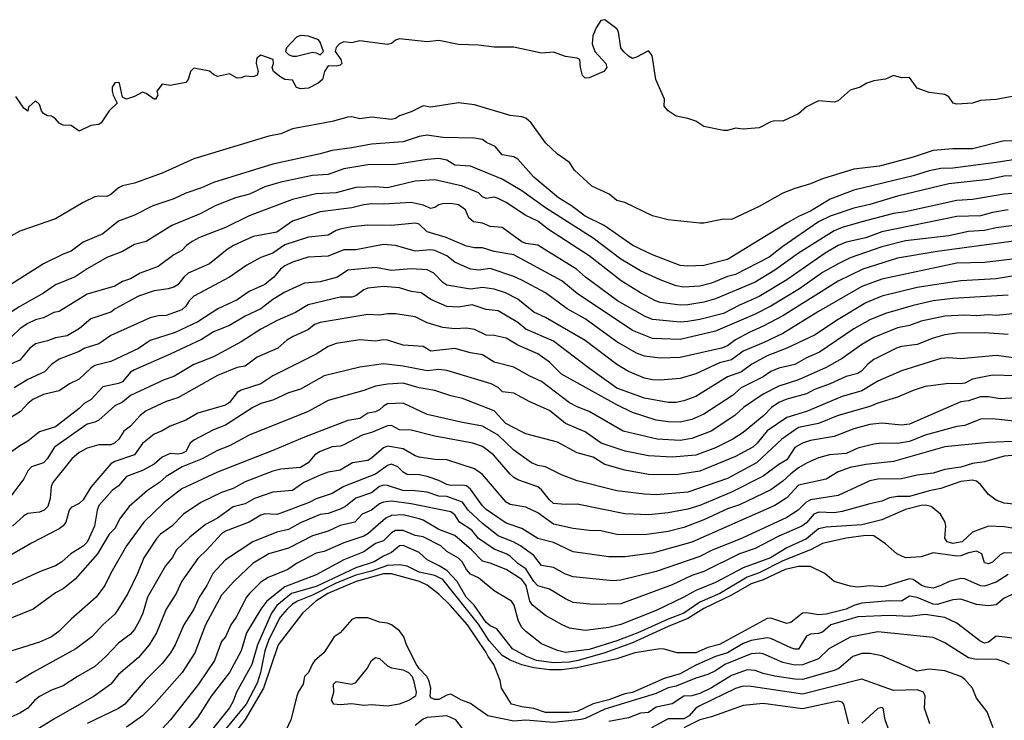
# Model space of a CAD drawing. Header units: metres. Extents: x -51132 to -49532, y -231222 to -229437.
# Tile 208 of 256: x -50517 to -50392, y -230234 to -230145. Entities that reach past the tile are written whole.
import ezdxf

# ---------------------------------------------------------------- set-up
doc = ezdxf.new("R2010")
doc.units = ezdxf.units.M
doc.layers.add('CONTOUR_INDEX', color=1, linetype='Continuous')
doc.layers.add('CONTOUR_INTER', color=3, linetype='Continuous')

msp = doc.modelspace()

# ---------------------------------------------------------------- linework, layer by layer
at = {"layer": 'CONTOUR_INDEX'}
for points, elevation in [([(-50389.58, -230164.92), (-50392.08, -230165), (-50394.08, -230165.44), (-50399.08, -230165.99), (-50405.58, -230167.54), (-50409.08, -230168.57), (-50411.08, -230169.03), (-50414.08, -230170.05), (-50415.58, -230170.78), (-50420.08, -230173.88), (-50421.82, -230175.26), (-50426.08, -230177.43), (-50427.08, -230177.71), (-50429.08, -230178.54), (-50430.58, -230178.9), (-50432.58, -230179.06), (-50433.58, -230178.87), (-50435.58, -230178.12), (-50438.08, -230176.98), (-50440.58, -230175.52), (-50444.08, -230172.84), (-50450.08, -230168.99), (-50453.08, -230166.84), (-50455.58, -230165.4), (-50459.58, -230163.75), (-50461.58, -230163.6), (-50462.58, -230162.97), (-50463.58, -230162.78), (-50465.08, -230162.88), (-50469.08, -230163.54), (-50472.58, -230163.59), (-50475.58, -230164.06), (-50477.58, -230164.8), (-50479.58, -230164.92), (-50483.58, -230165.76), (-50485.58, -230166.37), (-50487.55, -230167.26), (-50489.32, -230167.76), (-50491.87, -230168.76), (-50493.75, -230169.76), (-50497.35, -230171.26), (-50500.58, -230173.27), (-50502.08, -230173.64), (-50503.58, -230174.51), (-50505.58, -230175.3), (-50508.08, -230176.72), (-50509.58, -230177.73), (-50512.08, -230178.74), (-50513.58, -230179.82), (-50516.58, -230181.48), (-50519.58, -230183.38)], 70), ([(-50389.58, -230175.33), (-50394.58, -230175.92), (-50398.08, -230176.02), (-50407.58, -230178.02), (-50410.08, -230178.94), (-50415.58, -230182.11), (-50420.08, -230184.88), (-50422.58, -230186.09), (-50425.08, -230187.13), (-50426.58, -230188.21), (-50428.08, -230188.62), (-50431.08, -230190.02), (-50433.08, -230190.58), (-50435.58, -230190.8), (-50436.58, -230190.77), (-50437.58, -230190.55), (-50439.58, -230189.71), (-50441.08, -230188.83), (-50445.08, -230185.78), (-50450.08, -230182.87), (-50451.58, -230182.21), (-50453.58, -230180.54), (-50455.16, -230179.76), (-50456.58, -230179.28), (-50458.08, -230179.07), (-50459.58, -230179.29), (-50462.58, -230178.8), (-50463.08, -230178.46), (-50464.22, -230177.26), (-50465.08, -230176.85), (-50467.08, -230176.73), (-50469.58, -230176.95), (-50471.58, -230176.56), (-50475.08, -230176.9), (-50476.38, -230177.76), (-50478.58, -230178.37), (-50480.58, -230178.53), (-50483.08, -230179.69), (-50484.58, -230180.61), (-50486.08, -230181.77), (-50488.08, -230182.7), (-50490.08, -230183.88), (-50492.08, -230184.69), (-50493.58, -230185.65), (-50497.58, -230187.53), (-50502.08, -230189.49), (-50502.58, -230189.77), (-50503.58, -230191), (-50504.08, -230191.24), (-50506.08, -230191.66), (-50507.57, -230193.26), (-50508.45, -230193.76), (-50509.08, -230194.39), (-50512.08, -230196.71), (-50514.08, -230197.35), (-50515.58, -230198.52), (-50516.58, -230199.09), (-50518.19, -230200.26)], 65), ([(-50389.58, -230188.13), (-50393.08, -230187.7), (-50397.58, -230188.1), (-50399.08, -230187.96), (-50400.08, -230188.08), (-50405.08, -230189.63), (-50408.08, -230190.93), (-50410.08, -230192.13), (-50412.58, -230192.88), (-50417.08, -230194.76), (-50419.58, -230195.53), (-50422.08, -230197.19), (-50423.32, -230198.76), (-50423.86, -230199.26), (-50426.08, -230200.46), (-50430.58, -230202.32), (-50433.58, -230202.76), (-50437.08, -230202.74), (-50440.08, -230202.18), (-50442.58, -230201.48), (-50444.08, -230200.53), (-50446.08, -230199.98), (-50448.58, -230198.64), (-50452.58, -230197.58), (-50453.08, -230197.35), (-50455.1, -230196.26), (-50456.58, -230194.67), (-50460.58, -230193.1), (-50462.08, -230192.78), (-50464.08, -230192.11), (-50466.08, -230191.77), (-50468.08, -230191.17), (-50470.08, -230191.3), (-50471.58, -230191.55), (-50473.08, -230192.09), (-50477.58, -230193.36), (-50480.1, -230194.76), (-50487.58, -230197.75), (-50490.08, -230199.11), (-50491.58, -230199.68), (-50493.5, -230200.76), (-50496.06, -230201.76), (-50498.08, -230202.97), (-50498.91, -230203.76), (-50500.44, -230204.76), (-50502.74, -230206.76), (-50503.87, -230208.26), (-50504.58, -230209.57), (-50505.28, -230210.26), (-50506.77, -230212.76), (-50509.58, -230215.97), (-50511.08, -230217.19), (-50512.08, -230217.7), (-50514.87, -230219.76), (-50517.58, -230220.85)], 60), ([(-50391.08, -230200.34), (-50392.08, -230200.41), (-50394.58, -230201.12), (-50396.08, -230201.35), (-50397.58, -230201.79), (-50399.58, -230202.08), (-50401.08, -230202.56), (-50403.08, -230202.82), (-50405.08, -230203.27), (-50408.08, -230203.3), (-50409.08, -230203.52), (-50413.08, -230205.37), (-50416.58, -230205.92), (-50417.15, -230206.26), (-50418.13, -230207.26), (-50419.58, -230208.15), (-50425.23, -230210.76), (-50429.08, -230212.32), (-50430.58, -230213.09), (-50436.08, -230215), (-50440.58, -230216.09), (-50441.58, -230216.19), (-50446.58, -230215.66), (-50447.58, -230215.33), (-50449.08, -230214.49), (-50450.58, -230214.25), (-50451.58, -230212.97), (-50453.24, -230211.76), (-50454.08, -230211.27), (-50456.08, -230210.47), (-50458.08, -230208.94), (-50459.86, -230207.26), (-50460.58, -230206.24), (-50462.58, -230205.53), (-50463.58, -230205.48), (-50465.08, -230204.98), (-50466.58, -230204.78), (-50468.12, -230204.76), (-50470.08, -230204.1), (-50470.58, -230204.07), (-50471.08, -230204.24), (-50472.08, -230205.03), (-50474.08, -230205.73), (-50475.39, -230206.76), (-50476.08, -230207.1), (-50477.58, -230207.65), (-50478.58, -230207.8), (-50481.08, -230208.84), (-50482.58, -230209.68), (-50484.08, -230210.01), (-50487.11, -230211.26), (-50490.58, -230213.54), (-50492.18, -230215.26), (-50492.91, -230216.76), (-50493.9, -230218.26), (-50494.57, -230219.76), (-50495.84, -230221.76), (-50496.91, -230224.26), (-50497.54, -230225.26), (-50498.58, -230226.61), (-50500.73, -230228.76), (-50503.29, -230231.76), (-50504.08, -230232.31), (-50508.08, -230234.2)], 55), ([(-50391.08, -230217.9), (-50392.08, -230218.36), (-50393.08, -230219.22), (-50394.08, -230219.34), (-50395.58, -230219.18), (-50397.58, -230218.48), (-50398.58, -230218.57), (-50400.58, -230219.15), (-50401.08, -230219.14), (-50403.08, -230218.28), (-50404.08, -230218.12), (-50405.08, -230218.75), (-50406.58, -230218.71), (-50410.08, -230219.02), (-50411.08, -230219.3), (-50412.08, -230219.77), (-50414.58, -230220.38), (-50415.58, -230220.46), (-50417.08, -230220.22), (-50417.58, -230220.27), (-50419.08, -230221.45), (-50419.58, -230221.56), (-50421.58, -230220.91), (-50422.08, -230220.93), (-50428.08, -230224.21), (-50429.58, -230224.62), (-50431.08, -230225.27), (-50433.43, -230225.26), (-50435.08, -230224.8), (-50435.58, -230224.78), (-50438.8, -230225.26), (-50441.08, -230226.02), (-50446.08, -230227.17), (-50448.08, -230227.44), (-50449.58, -230227.43), (-50451.58, -230227.19), (-50453.08, -230226.78), (-50454.58, -230226.19), (-50455.58, -230225.6), (-50457.24, -230223.76), (-50458.58, -230221.67), (-50463.08, -230216.01), (-50464.08, -230215.51), (-50466.08, -230215.07), (-50467.58, -230214.3), (-50468.58, -230214.14), (-50470.08, -230214.24), (-50472.08, -230214.96), (-50474.08, -230215.44), (-50476.58, -230216.48), (-50479.58, -230217.97), (-50481.45, -230218.76), (-50482.08, -230219.13), (-50482.75, -230219.76), (-50483.64, -230220.76), (-50485.08, -230223.58), (-50485.58, -230225.01), (-50486.14, -230227.76), (-50486.58, -230229.13), (-50487.94, -230231.76), (-50490.58, -230234.93)], 50), ([(-50411.72, -230234.26), (-50412.36, -230231.76), (-50412.58, -230231.52), (-50413.08, -230231.4), (-50417.58, -230232.35), (-50422.58, -230231.67), (-50425.08, -230231.95), (-50429.08, -230233.38), (-50430.58, -230233.75), (-50432.58, -230234.75)], 45), ([(-50406.59, -230235.26), (-50407.14, -230233.76), (-50407.4, -230232.26), (-50407.58, -230232.18), (-50408.08, -230232.34), (-50410.08, -230234.18)], 45)]:
    msp.add_lwpolyline(points, dxfattribs=dict(at, elevation=elevation))
at = {"layer": 'CONTOUR_INTER'}
for points, elevation in [([(-50391.08, -230154.94), (-50393.08, -230155.3), (-50395.08, -230155.44), (-50396.08, -230155.79), (-50398.08, -230155.9), (-50398.53, -230155.76), (-50399.08, -230154.99), (-50399.58, -230154.66), (-50401.58, -230154.42), (-50403.08, -230153.87), (-50404.08, -230152.51), (-50405.08, -230152.57), (-50406.08, -230152.29), (-50407.08, -230152.74), (-50408.58, -230152.96), (-50409.44, -230153.26), (-50410.28, -230153.76), (-50411.58, -230154.11), (-50413.08, -230155.46), (-50413.58, -230155.66), (-50415.58, -230155.48), (-50417.08, -230156.23), (-50418.08, -230157.14), (-50420.08, -230158.03), (-50421.08, -230158.01), (-50421.58, -230158.13), (-50423.08, -230158.89), (-50425.08, -230159.05), (-50426.08, -230158.92), (-50427.08, -230159.23), (-50427.58, -230159.23), (-50430.08, -230158.74), (-50431.08, -230158.03), (-50432.08, -230157.7), (-50433.58, -230157.43), (-50434.58, -230156.76), (-50435.08, -230156.14), (-50435.05, -230155.26), (-50436.13, -230152.76), (-50436.59, -230149.76), (-50437.08, -230149.16), (-50438.58, -230149.96), (-50439.08, -230150.11), (-50439.58, -230149.84), (-50440.25, -230149.26), (-50440.56, -230148.76), (-50440.85, -230146.76), (-50441.08, -230146.36), (-50442.58, -230145.22), (-50443.08, -230145.3), (-50443.67, -230146.26), (-50444.1, -230147.26), (-50444.18, -230148.26), (-50443.84, -230149.26), (-50442.48, -230150.76), (-50442.33, -230151.26), (-50442.72, -230151.76), (-50444.58, -230152.57), (-50445.08, -230152.6), (-50445.42, -230152.26), (-50445.68, -230151.26), (-50445.77, -230150.26), (-50446.08, -230150.08), (-50447.58, -230149.87), (-50449.08, -230149.33), (-50450.58, -230149.43), (-50454.08, -230148.71), (-50456.58, -230148.68), (-50458.58, -230148.43), (-50461.08, -230148.34), (-50463.58, -230147.83), (-50465.08, -230148.03), (-50468.58, -230147.65), (-50469.08, -230147.81), (-50469.58, -230148.23), (-50470.08, -230148.35), (-50473.58, -230147.91), (-50474.58, -230148.16), (-50475.58, -230148.03), (-50476.14, -230148.26), (-50476.58, -230148.73), (-50476.69, -230149.26), (-50475.97, -230150.26), (-50475.85, -230150.76), (-50476.08, -230150.98), (-50476.58, -230151.11), (-50477.58, -230151.04), (-50478.03, -230151.76), (-50478.28, -230152.76), (-50478.86, -230153.26), (-50480.08, -230153.89), (-50481.08, -230153.95), (-50481.58, -230153.8), (-50482.08, -230152.87), (-50483.08, -230152.76), (-50483.58, -230152.49), (-50484.48, -230151.76), (-50484.65, -230151.26), (-50484.51, -230150.76), (-50484.53, -230150.26), (-50486.08, -230149.69), (-50486.58, -230150.05), (-50486.64, -230150.26), (-50486.67, -230150.76), (-50486.42, -230151.76), (-50486.58, -230152.22), (-50487.08, -230152.46), (-50488.08, -230152.36), (-50488.58, -230152.59), (-50489.08, -230152.62), (-50490.08, -230152.05), (-50491.58, -230152.38), (-50492.08, -230152.16), (-50492.58, -230151.74), (-50494.58, -230151.36), (-50495, -230151.76), (-50495.3, -230152.76), (-50495.58, -230153.15), (-50497.58, -230153.55), (-50498.58, -230153.39), (-50499.25, -230154.26), (-50499.14, -230154.76), (-50499.41, -230155.26), (-50499.58, -230155.28), (-50500.58, -230154.54), (-50501.08, -230154.37), (-50502.08, -230154.93), (-50503.08, -230155.25), (-50503.58, -230155.02), (-50503.98, -230153.26), (-50504.08, -230153.16), (-50504.58, -230153.22), (-50504.89, -230153.76), (-50504.88, -230154.26), (-50504.76, -230154.76), (-50504.26, -230155.76), (-50505.27, -230156.76), (-50506.29, -230158.26), (-50506.58, -230158.46), (-50507.58, -230158.59), (-50509.08, -230159.3), (-50510.08, -230158.61), (-50511.08, -230158.54), (-50511.58, -230158.31), (-50512.08, -230157.76), (-50512.58, -230157.43), (-50513.08, -230157.36), (-50513.58, -230157.07), (-50513.84, -230156.76), (-50514.08, -230155.94), (-50514.58, -230155.48), (-50515.48, -230156.26), (-50515.58, -230156.78), (-50516.08, -230156.42), (-50517.08, -230154.95)], 73), ([(-50481.08, -230147.22), (-50481.58, -230147.42), (-50482.83, -230148.76), (-50482.99, -230149.26), (-50482.58, -230149.62), (-50482.08, -230149.82), (-50481.58, -230149.84), (-50479.58, -230149.34), (-50479.08, -230149.4), (-50478.58, -230149.67), (-50478.16, -230149.26), (-50478.58, -230148.06), (-50478.81, -230147.76), (-50480.08, -230147.3), (-50481.08, -230147.22)], 73), ([(-50390.58, -230160.58), (-50392.08, -230160.54), (-50396.08, -230161.54), (-50398.58, -230161.53), (-50401.08, -230161.75), (-50403.58, -230162.62), (-50407.84, -230163.76), (-50411.08, -230164.11), (-50415.08, -230165.33), (-50416.58, -230165.99), (-50418.58, -230166.55), (-50420.08, -230167.14), (-50423.08, -230168.85), (-50426.58, -230170.49), (-50427.58, -230170.43), (-50430.08, -230170.96), (-50430.58, -230170.96), (-50434.58, -230170.51), (-50436.58, -230170.04), (-50440.08, -230168.34), (-50441.08, -230168.09), (-50442.04, -230167.26), (-50444.22, -230166.26), (-50446.41, -230164.26), (-50447.06, -230163.26), (-50448.58, -230162.22), (-50450.08, -230160.78), (-50451.89, -230158.26), (-50452.58, -230157.67), (-50453.08, -230157.5), (-50454.58, -230157.32), (-50459.08, -230155.99), (-50461.08, -230155.71), (-50464.58, -230156.26), (-50465.58, -230156.1), (-50467.08, -230156.85), (-50468.58, -230157.38), (-50469.08, -230157.72), (-50469.58, -230157.82), (-50472.08, -230157.56), (-50473.58, -230157.74), (-50474.58, -230157.52), (-50475.08, -230157.56), (-50477.08, -230158.09), (-50482.08, -230159.02), (-50483.58, -230159.66), (-50485.08, -230159.95), (-50494.58, -230162.81), (-50498.58, -230164.62), (-50502.08, -230165.9), (-50503.58, -230166.23), (-50504.08, -230166.49), (-50505.08, -230167.33), (-50505.58, -230167.56), (-50506.58, -230167.52), (-50507.08, -230167.63), (-50508.58, -230168.32), (-50512.08, -230170.39), (-50516.58, -230171.95), (-50518.08, -230172.79)], 72), ([(-50383.58, -230161.81), (-50393.08, -230163.29), (-50398.58, -230164), (-50400.08, -230164.03), (-50401.58, -230164.34), (-50403.58, -230164.96), (-50411.08, -230166.79), (-50414.08, -230167.93), (-50416.58, -230169.44), (-50418.08, -230170.09), (-50419.58, -230170.93), (-50427.08, -230175.54), (-50430.08, -230176.3), (-50432.08, -230176.4), (-50433.08, -230176.28), (-50436.58, -230174.95), (-50439.04, -230173.76), (-50442.67, -230171.26), (-50445.08, -230170.06), (-50446.81, -230168.76), (-50448.43, -230167.76), (-50451.58, -230165.15), (-50453.58, -230162.86), (-50454.08, -230162.57), (-50455.58, -230162.29), (-50456.47, -230161.26), (-50457.57, -230160.76), (-50458.08, -230160.38), (-50459.08, -230160.19), (-50463.08, -230160.1), (-50465.08, -230159.82), (-50466.08, -230159.99), (-50468.08, -230160.66), (-50472.08, -230160.96), (-50474.58, -230161.44), (-50477.08, -230161.75), (-50478.58, -230162.18), (-50484.58, -230163.49), (-50492.08, -230165.82), (-50493.58, -230166.48), (-50495.58, -230167.15), (-50497.08, -230167.86), (-50499.76, -230168.76), (-50502.08, -230169.95), (-50504.08, -230170.7), (-50506.08, -230172.28), (-50508.58, -230173.34), (-50510.08, -230174.48), (-50511.08, -230174.85), (-50513.58, -230176.09), (-50522.08, -230181.45)], 71), ([(-50390.58, -230167.16), (-50392.08, -230167.26), (-50396.08, -230167.94), (-50398.08, -230168.08), (-50404.58, -230169.5), (-50406.08, -230169.72), (-50410.08, -230170.76), (-50412.58, -230171.48), (-50413.58, -230171.92), (-50418.08, -230174.72), (-50421.08, -230176.91), (-50423.58, -230178.4), (-50428.58, -230180.51), (-50430.08, -230180.92), (-50432.08, -230181.26), (-50433.08, -230181.32), (-50435.58, -230180.96), (-50436.18, -230180.76), (-50438.1, -230179.76), (-50440.51, -230178.26), (-50444.58, -230175.09), (-50449.7, -230171.76), (-50451.08, -230170.71), (-50452.58, -230169.96), (-50455.08, -230168.32), (-50456.08, -230167.82), (-50456.58, -230167.66), (-50457.58, -230167.84), (-50458.08, -230167.61), (-50458.58, -230167.13), (-50460.58, -230166.25), (-50464.08, -230165.48), (-50466.58, -230165.65), (-50470.08, -230166.48), (-50471.58, -230166.35), (-50474.08, -230166.43), (-50476.58, -230167.12), (-50479.08, -230167.25), (-50482.08, -230167.97), (-50487.58, -230170.01), (-50490.58, -230171.51), (-50493.86, -230172.76), (-50494.8, -230173.26), (-50495.5, -230173.76), (-50496.08, -230174.39), (-50497.08, -230174.95), (-50499.08, -230176.43), (-50501.35, -230177.26), (-50502.58, -230177.98), (-50503.58, -230178.31), (-50504.58, -230178.93), (-50508.08, -230179.92), (-50511.58, -230182.1), (-50512.29, -230182.26), (-50513.58, -230182.91), (-50514.58, -230183.17), (-50515.58, -230183.65), (-50516.53, -230184.26), (-50517.57, -230185.26)], 69), ([(-50391.58, -230169.27), (-50393.58, -230169.61), (-50395.08, -230170.04), (-50398.08, -230170.1), (-50407.58, -230172.05), (-50409.58, -230172.8), (-50412.08, -230173.37), (-50413.08, -230173.79), (-50414.73, -230174.76), (-50419.58, -230178.1), (-50423.08, -230180.24), (-50425.58, -230181.32), (-50427.58, -230182.39), (-50430.58, -230183.14), (-50432.08, -230183.37), (-50433.08, -230183.47), (-50436.08, -230183.18), (-50436.58, -230183.12), (-50437.49, -230182.76), (-50440.98, -230180.76), (-50445.03, -230177.76), (-50446.17, -230176.76), (-50450.58, -230174.01), (-50451.08, -230173.74), (-50452.58, -230173.52), (-50453.08, -230173.3), (-50455.58, -230171.5), (-50457.08, -230171.37), (-50458.08, -230170.93), (-50459.19, -230170.76), (-50459.79, -230170.26), (-50460.23, -230169.26), (-50461.08, -230168.65), (-50462.08, -230168.45), (-50463.08, -230168.5), (-50463.58, -230168.62), (-50464.08, -230168.98), (-50464.58, -230169.08), (-50465.58, -230168.67), (-50467.08, -230168.34), (-50470.58, -230168.54), (-50472.08, -230168.5), (-50473.08, -230168.61), (-50474.58, -230169), (-50478.58, -230169.5), (-50482.08, -230170.7), (-50484.08, -230172.09), (-50487.08, -230172.64), (-50489.55, -230173.76), (-50490.34, -230174.26), (-50492.58, -230176.09), (-50495.29, -230177.26), (-50495.84, -230177.76), (-50496.58, -230178.75), (-50497.08, -230179.03), (-50497.8, -230179.26), (-50499.58, -230179.52), (-50501.58, -230180.18), (-50504.53, -230181.76), (-50505.08, -230182.2), (-50507.58, -230183.06), (-50509.01, -230184.26), (-50510.58, -230185.21), (-50512.08, -230185.43), (-50513.08, -230185.84), (-50514.58, -230186.2), (-50515.32, -230186.76), (-50516.58, -230188.26), (-50519.58, -230189.58)], 68), ([(-50389.58, -230171.06), (-50393.08, -230171.52), (-50394.58, -230171.87), (-50396.58, -230172.01), (-50399.08, -230172.54), (-50404.58, -230173.17), (-50407.58, -230173.92), (-50411.58, -230175.33), (-50413.08, -230176.07), (-50415.08, -230177.19), (-50417.98, -230179.26), (-50421.58, -230181.44), (-50423.58, -230182.47), (-50428.58, -230184.61), (-50433.08, -230185.67), (-50436.58, -230185.53), (-50439.08, -230184.54), (-50446.08, -230179.83), (-50448.04, -230178.26), (-50454.08, -230174.95), (-50456.58, -230174.52), (-50458.08, -230174.06), (-50459.08, -230174.05), (-50460.08, -230173.85), (-50462.66, -230172.76), (-50465.08, -230172.03), (-50466.08, -230171.09), (-50466.58, -230170.93), (-50469.58, -230171.23), (-50472.58, -230171.21), (-50474.58, -230171.4), (-50476.08, -230171.71), (-50476.58, -230171.86), (-50477.58, -230172.48), (-50480.08, -230172.72), (-50483.08, -230173.69), (-50484.58, -230174.75), (-50486.08, -230175.3), (-50487.88, -230176.26), (-50490.08, -230177.79), (-50494.58, -230180.18), (-50495.16, -230180.76), (-50495.58, -230181.46), (-50496.08, -230181.9), (-50498.08, -230182.62), (-50499.08, -230182.67), (-50500.08, -230182.93), (-50505.08, -230185.17), (-50506.58, -230186.2), (-50508.36, -230186.76), (-50509.08, -230187.17), (-50511.58, -230188.13), (-50512.58, -230188.84), (-50513.44, -230189.76), (-50515.58, -230190.71), (-50517.31, -230191.76)], 67), ([(-50390.58, -230173.18), (-50400.58, -230174.53), (-50405.58, -230175.36), (-50409.98, -230176.76), (-50413.08, -230178.28), (-50420.08, -230182.66), (-50422.58, -230183.99), (-50424.35, -230184.76), (-50426.08, -230185.72), (-50427.08, -230186.46), (-50427.85, -230186.76), (-50433.08, -230187.93), (-50435.58, -230188.03), (-50437.58, -230187.76), (-50438.58, -230187.39), (-50441.08, -230185.94), (-50445.08, -230183.05), (-50447.37, -230181.76), (-50450.08, -230179.74), (-50453.08, -230178.16), (-50454.08, -230177.69), (-50457.08, -230176.67), (-50458.58, -230176.9), (-50459.58, -230176.77), (-50461.58, -230175.9), (-50462.58, -230175.07), (-50464.08, -230174.42), (-50464.58, -230174.33), (-50466.58, -230174.49), (-50469.08, -230173.77), (-50470.58, -230173.65), (-50474.08, -230174.32), (-50475.58, -230174.32), (-50477.58, -230175.12), (-50480.09, -230175.26), (-50482.08, -230175.89), (-50483.08, -230176.36), (-50483.61, -230176.76), (-50484.45, -230177.76), (-50485.58, -230178.69), (-50487.58, -230179.59), (-50489.08, -230180.66), (-50491.52, -230181.76), (-50494.08, -230183.42), (-50496.94, -230184.76), (-50500.08, -230185.8), (-50501.58, -230186.78), (-50505.08, -230188.45), (-50507.08, -230188.95), (-50507.58, -230189.28), (-50509.08, -230190.67), (-50510.31, -230191.26), (-50511.58, -230192.16), (-50513.58, -230192.61), (-50514.93, -230193.26), (-50515.58, -230193.75), (-50516.49, -230194.76), (-50518.08, -230195.76)], 66), ([(-50391.08, -230177.64), (-50393.08, -230177.99), (-50397.58, -230178.24), (-50403.08, -230179.07), (-50407.58, -230180.19), (-50409.58, -230181.03), (-50413.08, -230183.12), (-50416.08, -230185.1), (-50419.58, -230186.76), (-50422.08, -230187.72), (-50424.01, -230188.76), (-50425.31, -230189.76), (-50427.08, -230190.38), (-50431.08, -230192.87), (-50432.58, -230193.43), (-50433.58, -230193.64), (-50434.58, -230193.64), (-50437.58, -230193.09), (-50441.08, -230191.82), (-50444.66, -230189.26), (-50449.08, -230185.85), (-50452.58, -230184.34), (-50453.58, -230183.5), (-50456.08, -230182.03), (-50457.58, -230181.86), (-50459.37, -230181.26), (-50461.08, -230181.57), (-50462.58, -230181.47), (-50464.58, -230180.58), (-50465.81, -230179.76), (-50467.08, -230179.6), (-50468.58, -230179.11), (-50470.58, -230178.97), (-50472.58, -230179.17), (-50473.08, -230179.38), (-50474.08, -230180.14), (-50474.58, -230180.31), (-50476.08, -230180.32), (-50480.13, -230181.26), (-50481.7, -230182.26), (-50484.04, -230183.26), (-50486.08, -230184.37), (-50488.58, -230185.95), (-50492.08, -230187.85), (-50494.58, -230188.8), (-50497.08, -230190.34), (-50498.31, -230190.76), (-50502.58, -230192.76), (-50503.58, -230193.59), (-50504.58, -230194.03), (-50506.58, -230195.85), (-50507.08, -230196.12), (-50508.08, -230196.36), (-50512.21, -230199.26), (-50513.12, -230200.76), (-50513.57, -230201.26), (-50515.08, -230201.74), (-50515.55, -230202.26), (-50516.06, -230203.26), (-50518.08, -230205.96)], 64), ([(-50391.58, -230180.05), (-50398.58, -230180.48), (-50401.08, -230180.78), (-50403.58, -230181.36), (-50407.08, -230182.37), (-50409.08, -230183.19), (-50411.08, -230184.29), (-50415.44, -230187.26), (-50417.08, -230187.99), (-50418.58, -230188.84), (-50420.58, -230189.3), (-50421.58, -230189.69), (-50422.58, -230190.36), (-50425.37, -230191.76), (-50426.44, -230192.76), (-50430.08, -230195.1), (-50431.58, -230195.76), (-50433.08, -230196.13), (-50434.58, -230196.08), (-50436.08, -230195.87), (-50439.08, -230194.88), (-50441.08, -230193.91), (-50448.08, -230190.04), (-50449.58, -230188.52), (-50451.08, -230187.49), (-50453.58, -230186.38), (-50455.08, -230185.51), (-50456.58, -230185.15), (-50457.58, -230185.12), (-50459.08, -230184.4), (-50460.08, -230184.21), (-50461.58, -230184.32), (-50463.08, -230184.13), (-50465.08, -230183.56), (-50466.58, -230182.81), (-50469.08, -230182.4), (-50470.08, -230182.42), (-50471.08, -230182.6), (-50472.58, -230182.51), (-50478.58, -230183.51), (-50479.32, -230183.76), (-50480.08, -230184.39), (-50482, -230185.26), (-50482.79, -230185.76), (-50483.96, -230186.76), (-50486.58, -230187.9), (-50488.08, -230189.01), (-50489.08, -230189.18), (-50491.58, -230190.21), (-50496.58, -230193.03), (-50498.08, -230193.49), (-50500.58, -230194.66), (-50501.34, -230195.26), (-50502.58, -230196.62), (-50503.41, -230197.26), (-50504.04, -230198.26), (-50504.6, -230198.76), (-50505.08, -230198.97), (-50506.58, -230198.96), (-50508.08, -230199.41), (-50509.08, -230199.93), (-50510.02, -230200.76), (-50512.39, -230203.76), (-50512.6, -230204.26), (-50512.73, -230205.76), (-50513.02, -230206.76), (-50513.49, -230207.26), (-50514.08, -230207.49), (-50515.58, -230207.67), (-50516.08, -230207.96), (-50517.49, -230209.26)], 63), ([(-50390.58, -230182.37), (-50393.08, -230182.63), (-50394.08, -230182.54), (-50395.58, -230182.66), (-50397.08, -230182.58), (-50399.58, -230182.72), (-50402.58, -230183.33), (-50404.08, -230183.89), (-50405.58, -230184.18), (-50408.58, -230185.4), (-50410.08, -230186.3), (-50412.58, -230188.05), (-50414.58, -230189.19), (-50418.09, -230190.76), (-50420.58, -230191.56), (-50422.58, -230192.57), (-50425.04, -230194.26), (-50426.16, -230195.26), (-50429.15, -230197.26), (-50431.58, -230198.19), (-50433.08, -230198.45), (-50435.97, -230198.26), (-50440.28, -230197.26), (-50444.58, -230194.75), (-50446.08, -230194.19), (-50447.08, -230193.67), (-50450.58, -230190.97), (-50452.08, -230190.3), (-50454.08, -230189.14), (-50456.58, -230188.52), (-50458.08, -230187.61), (-50459.58, -230187.35), (-50461.58, -230186.78), (-50464.58, -230187.12), (-50465.58, -230186.56), (-50468.08, -230186.37), (-50470.08, -230185.76), (-50470.58, -230185.71), (-50471.58, -230185.86), (-50473.58, -230185.72), (-50476.58, -230186.16), (-50477.58, -230186.53), (-50479.08, -230187.5), (-50484.58, -230190.24), (-50486.08, -230191.28), (-50488.58, -230192.07), (-50489.08, -230192.37), (-50490.08, -230193.62), (-50490.58, -230193.95), (-50494.08, -230194.96), (-50495.58, -230195.85), (-50497.58, -230196.61), (-50498.58, -230197.21), (-50499.58, -230197.61), (-50501.08, -230198.82), (-50502.06, -230200.26), (-50504.58, -230201.09), (-50505.08, -230201.39), (-50507.58, -230204.35), (-50508.58, -230205.92), (-50509.08, -230206.38), (-50510.08, -230206.89), (-50510.32, -230207.26), (-50510.77, -230208.76), (-50511.08, -230209.24), (-50511.58, -230209.61), (-50515.08, -230211.41), (-50518.58, -230213.45)], 62), ([(-50391.58, -230185.03), (-50394.58, -230184.81), (-50398.08, -230184.85), (-50399.58, -230185.08), (-50401.08, -230185.48), (-50403.08, -230186.31), (-50405.08, -230186.56), (-50405.7, -230186.76), (-50408.58, -230188.18), (-50409.35, -230188.76), (-50410.08, -230189.64), (-50410.58, -230189.95), (-50412.08, -230190.35), (-50414.08, -230191.28), (-50416.08, -230192), (-50417.08, -230192.54), (-50419.58, -230193.22), (-50420.58, -230193.64), (-50421.53, -230194.26), (-50422.47, -230195.26), (-50425.08, -230197.42), (-50426.39, -230198.26), (-50428.58, -230199.34), (-50431.08, -230200.29), (-50434.08, -230200.54), (-50437.08, -230200.38), (-50440.01, -230199.76), (-50443.04, -230198.76), (-50445.08, -230197.34), (-50447.58, -230196.3), (-50449.58, -230194.65), (-50452.08, -230193.52), (-50454.08, -230192.46), (-50455.53, -230192.26), (-50456.08, -230191.73), (-50456.97, -230191.26), (-50462.58, -230189.57), (-50463.58, -230189.45), (-50465.08, -230189.6), (-50468.08, -230189.01), (-50470.58, -230188.73), (-50473.58, -230189.15), (-50478.08, -230190.24), (-50481.08, -230191.92), (-50482.58, -230192.41), (-50484.58, -230193.33), (-50486.08, -230193.77), (-50487.1, -230194.26), (-50490.58, -230196.5), (-50492.08, -230197.09), (-50494.58, -230198.4), (-50495.02, -230198.76), (-50495.58, -230199.83), (-50496.08, -230200.08), (-50496.58, -230200.14), (-50497.58, -230200.07), (-50498.58, -230200.55), (-50499.58, -230201.43), (-50501.08, -230202.23), (-50503.08, -230202.99), (-50504.08, -230204.16), (-50504.91, -230204.76), (-50506.58, -230206.66), (-50506.8, -230207.26), (-50507.15, -230209.26), (-50508.08, -230211.27), (-50508.58, -230211.81), (-50510.13, -230212.76), (-50511.26, -230213.76), (-50512.08, -230214.28), (-50514.08, -230215.02), (-50521.08, -230218.23)], 61), ([(-50389.08, -230190.31), (-50393.58, -230190.16), (-50396.08, -230190.69), (-50397.08, -230191.18), (-50397.58, -230191.28), (-50399.08, -230191.21), (-50402.08, -230191.62), (-50403.58, -230192.09), (-50405.58, -230192.97), (-50408.08, -230193.7), (-50409.08, -230194.14), (-50413.08, -230195.25), (-50415.58, -230196.3), (-50418.08, -230196.8), (-50420.2, -230198.26), (-50423.42, -230201.26), (-50427.08, -230203.22), (-50432.08, -230204.96), (-50436.08, -230205.28), (-50437.58, -230205.23), (-50441.08, -230204.81), (-50446.08, -230203.52), (-50448.08, -230202.78), (-50450.08, -230201.77), (-50451.08, -230201.59), (-50451.86, -230201.26), (-50454.08, -230199.67), (-50456.08, -230197.76), (-50458.08, -230196.61), (-50460.58, -230196.17), (-50465.08, -230195.13), (-50468.08, -230193.69), (-50470.08, -230193.8), (-50470.58, -230194.08), (-50471.08, -230194.55), (-50471.58, -230194.8), (-50472.58, -230194.97), (-50473.58, -230195.66), (-50475.08, -230195.9), (-50480.58, -230198), (-50484.58, -230199.7), (-50491.58, -230202.42), (-50496.08, -230204.54), (-50498.31, -230206.26), (-50500.89, -230208.76), (-50503.07, -230211.76), (-50505.08, -230215.21), (-50505.81, -230216.76), (-50506.92, -230218.26), (-50510.08, -230221.03), (-50511.58, -230222.53), (-50512.58, -230223.26), (-50514.08, -230223.95), (-50519.08, -230225.48)], 59), ([(-50390.58, -230193.04), (-50392.58, -230193.17), (-50394.08, -230192.92), (-50395.08, -230192.92), (-50396.58, -230193.4), (-50397.58, -230193.55), (-50404.08, -230196.36), (-50405.08, -230196.47), (-50407.58, -230196.25), (-50409.08, -230196.41), (-50411.08, -230196.95), (-50413.58, -230197.94), (-50416.58, -230198.45), (-50417.6, -230198.76), (-50418.58, -230199.3), (-50419.58, -230200.88), (-50420.58, -230201.46), (-50422.58, -230202.92), (-50426.58, -230204.98), (-50430.58, -230206.63), (-50432.08, -230207.12), (-50434.58, -230207.57), (-50437.08, -230207.81), (-50440.08, -230207.7), (-50446.08, -230206.46), (-50447.58, -230206.51), (-50449.08, -230206.38), (-50449.58, -230205.95), (-50450.58, -230204.65), (-50451.08, -230204.29), (-50453.58, -230203.4), (-50454.08, -230203.11), (-50454.58, -230202.69), (-50456.69, -230200.26), (-50458.08, -230199.19), (-50459.27, -230198.76), (-50464.08, -230197.87), (-50467.08, -230197.11), (-50468.58, -230197.1), (-50469.58, -230196.52), (-50470.08, -230196.56), (-50472.08, -230197.42), (-50473.3, -230197.76), (-50475.58, -230198.98), (-50476.08, -230199.16), (-50477.08, -230199.21), (-50478.58, -230199.84), (-50479.27, -230200.26), (-50480.12, -230201.26), (-50481.08, -230201.83), (-50483.58, -230202.04), (-50484.58, -230202.3), (-50488.08, -230203.64), (-50489.58, -230204.5), (-50491.08, -230204.99), (-50493.67, -230206.26), (-50495.88, -230207.76), (-50497.35, -230209.26), (-50498.79, -230210.26), (-50499.27, -230210.76), (-50500.91, -230213.26), (-50501.7, -230215.26), (-50502.91, -230217.76), (-50504.14, -230219.76), (-50504.58, -230220.39), (-50506.08, -230221.72), (-50507.48, -230223.26), (-50509.51, -230224.76), (-50514.94, -230227.76), (-50517.08, -230229.08)], 58), ([(-50388.08, -230196.27), (-50393.58, -230195.67), (-50395.08, -230195.74), (-50397.08, -230196.53), (-50398.08, -230196.65), (-50402.08, -230197.77), (-50404.08, -230198.56), (-50405.58, -230198.83), (-50407.58, -230198.78), (-50408.58, -230198.91), (-50410.58, -230199.39), (-50412.08, -230200.06), (-50414.16, -230200.26), (-50415.58, -230200.63), (-50417.02, -230201.26), (-50418.08, -230201.88), (-50419.08, -230202.63), (-50420.08, -230203.59), (-50421.58, -230204.65), (-50425.58, -230206.55), (-50427.08, -230207.08), (-50430.08, -230208.47), (-50432.58, -230209.43), (-50434.58, -230209.94), (-50437.58, -230210.35), (-50441.08, -230210.3), (-50443.08, -230209.87), (-50444.58, -230209.83), (-50446.58, -230209.56), (-50449.08, -230209.03), (-50451.08, -230207.59), (-50452.58, -230206.85), (-50454.58, -230206.51), (-50455.08, -230206.24), (-50458.08, -230202.72), (-50459.08, -230202), (-50462.58, -230200.88), (-50464.08, -230200.82), (-50466.08, -230200.52), (-50466.58, -230200.37), (-50468.08, -230199.49), (-50470.08, -230199.16), (-50470.58, -230199.34), (-50472.08, -230200.68), (-50472.58, -230200.94), (-50474.52, -230201.26), (-50476.08, -230202.18), (-50477.58, -230202.44), (-50478.58, -230202.8), (-50480.64, -230203.76), (-50482.08, -230204.76), (-50484.58, -230204.97), (-50486.88, -230205.76), (-50488.08, -230206.42), (-50489.58, -230206.81), (-50491.58, -230208.25), (-50493.08, -230209.07), (-50495.08, -230210.65), (-50496.75, -230212.26), (-50497.32, -230213.26), (-50498.15, -230214.26), (-50500.42, -230218.26), (-50501.03, -230220.26), (-50501.5, -230221.26), (-50502.08, -230222.31), (-50502.58, -230222.91), (-50504.08, -230224.06), (-50505.69, -230225.76), (-50507.08, -230227.02), (-50509.28, -230228.26), (-50511.08, -230229.45), (-50512.58, -230229.99), (-50514.08, -230230.8), (-50514.66, -230231.26), (-50515.58, -230232.26), (-50516.58, -230232.91), (-50518.08, -230233.6)], 57), ([(-50390.08, -230198.53), (-50394.08, -230198.68), (-50399.58, -230199.23), (-50406.08, -230201.1), (-50409.58, -230201.46), (-50411.58, -230201.85), (-50413.08, -230202.41), (-50414.58, -230203.34), (-50418.08, -230204.07), (-50419.58, -230205.69), (-50421.08, -230206.66), (-50431.58, -230211.27), (-50436.58, -230212.69), (-50440.08, -230213.12), (-50442.08, -230213.16), (-50446.58, -230212.5), (-50449.08, -230211.34), (-50451.08, -230210.81), (-50453.08, -230209.54), (-50455.08, -230208.89), (-50457.58, -230207.16), (-50458.08, -230206.71), (-50459.58, -230204.59), (-50460.08, -230204.16), (-50460.58, -230204.07), (-50462.08, -230204.13), (-50462.58, -230204.01), (-50463.58, -230203.47), (-50465.08, -230202.99), (-50466.08, -230202.79), (-50467.58, -230202.72), (-50468.08, -230202.45), (-50468.79, -230201.76), (-50469.58, -230201.41), (-50470.08, -230201.57), (-50471.58, -230202.67), (-50475.58, -230204.25), (-50477.08, -230205.12), (-50479.08, -230205.8), (-50479.97, -230206.26), (-50483.58, -230207.61), (-50484.08, -230207.77), (-50485.58, -230207.72), (-50486.08, -230207.86), (-50487.58, -230208.77), (-50490.58, -230209.9), (-50491.08, -230210.22), (-50492.91, -230212.26), (-50494.08, -230213.36), (-50496.08, -230216.22), (-50496.81, -230217.76), (-50498.08, -230219.76), (-50499.29, -230222.76), (-50500.22, -230224.26), (-50501.58, -230225.89), (-50504.08, -230228), (-50505.08, -230229.26), (-50507.17, -230230.76), (-50512.08, -230233.53), (-50514.58, -230235.11)], 56), ([(-50390.08, -230206.57), (-50392.08, -230206.36), (-50393.08, -230205.98), (-50394.07, -230205.26), (-50395.08, -230204), (-50395.58, -230203.57), (-50396.08, -230203.43), (-50397.58, -230203.62), (-50400.08, -230204.52), (-50401.58, -230204.79), (-50404.08, -230205.49), (-50405.58, -230205.51), (-50406.58, -230205.67), (-50407.58, -230206.12), (-50409.08, -230206.42), (-50412.58, -230207.42), (-50413.58, -230207.56), (-50415.58, -230207.51), (-50416.16, -230207.76), (-50417.08, -230208.82), (-50417.68, -230209.26), (-50420.58, -230210.51), (-50423.58, -230212.09), (-50425.58, -230212.78), (-50430.08, -230215), (-50431.58, -230215.48), (-50434.08, -230216.7), (-50440.58, -230219.09), (-50444.08, -230219.15), (-50446.58, -230218.91), (-50447.58, -230218.44), (-50449.58, -230217.22), (-50451.08, -230216.79), (-50451.58, -230216.25), (-50452.58, -230214.67), (-50453.58, -230213.97), (-50454.58, -230213.06), (-50455.08, -230212.74), (-50456.58, -230212.16), (-50458.58, -230210.82), (-50459.41, -230209.76), (-50460.97, -230208.76), (-50461.58, -230207.83), (-50462.08, -230207.47), (-50467.08, -230206.44), (-50469.58, -230206.12), (-50470.58, -230206.22), (-50471.08, -230206.45), (-50472.08, -230207.22), (-50473.26, -230207.76), (-50474.21, -230208.76), (-50476.08, -230209.19), (-50477.58, -230209.89), (-50479.58, -230210.48), (-50482.58, -230212.05), (-50485.08, -230212.76), (-50487.08, -230213.93), (-50489.53, -230216.26), (-50491.08, -230218), (-50493.08, -230221.76), (-50494.43, -230225.26), (-50496.06, -230227.76), (-50499.6, -230231.76), (-50501.08, -230233.26), (-50503.08, -230234.67)], 54), ([(-50391.08, -230209.52), (-50392.08, -230209.33), (-50394.08, -230209.27), (-50396.08, -230210.03), (-50397.38, -230211.26), (-50398.58, -230211.47), (-50399.28, -230211.26), (-50399.59, -230210.76), (-50399.46, -230209.26), (-50399.53, -230208.76), (-50400.15, -230207.76), (-50401.34, -230206.76), (-50402.08, -230206.6), (-50402.58, -230206.65), (-50404.58, -230207.17), (-50407.58, -230208.47), (-50410.08, -230209.08), (-50414.58, -230209.39), (-50415.58, -230209.6), (-50417.08, -230210.88), (-50419.58, -230212), (-50421.64, -230213.26), (-50425.08, -230214.54), (-50428.58, -230216.38), (-50431.08, -230217.4), (-50432.58, -230218.25), (-50436.08, -230219.93), (-50440.58, -230221.7), (-50442.08, -230222.07), (-50445.08, -230222.45), (-50447.08, -230222.15), (-50448, -230221.76), (-50450.08, -230220.55), (-50451.74, -230219.26), (-50452.08, -230218.73), (-50452.56, -230216.76), (-50453.08, -230216.01), (-50455.08, -230214.73), (-50457.08, -230213.96), (-50458.08, -230213.7), (-50459.44, -230212.26), (-50461.58, -230210.43), (-50463.58, -230209.68), (-50465.58, -230208.5), (-50466.08, -230208.34), (-50468.08, -230207.82), (-50469.58, -230207.91), (-50470.28, -230208.26), (-50472.58, -230210.24), (-50473.08, -230210.53), (-50475.58, -230211.36), (-50478.08, -230212.45), (-50479.08, -230212.66), (-50481.58, -230214), (-50482.67, -230214.76), (-50485.18, -230215.76), (-50486.08, -230216.34), (-50487.54, -230217.76), (-50487.89, -230218.26), (-50489.21, -230220.76), (-50489.91, -230221.76), (-50490.58, -230223.24), (-50491.08, -230223.85), (-50491.94, -230226.26), (-50494, -230229.26), (-50497.51, -230233.76), (-50498.58, -230234.88)], 53), ([(-50391.08, -230212.69), (-50392.08, -230212.62), (-50392.58, -230212.9), (-50393.58, -230213.82), (-50394.08, -230214.01), (-50394.58, -230213.89), (-50394.93, -230212.76), (-50395.58, -230212.43), (-50396.58, -230212.62), (-50397.58, -230213.01), (-50398.08, -230213.05), (-50401.08, -230212.65), (-50402.58, -230213.15), (-50404.58, -230213.26), (-50405.66, -230212.76), (-50407.08, -230211.5), (-50408.58, -230210.49), (-50409.58, -230210.45), (-50412.08, -230210.8), (-50415.08, -230211.47), (-50416.58, -230212.24), (-50420.08, -230213.63), (-50423.08, -230215.16), (-50424.58, -230215.7), (-50428.05, -230217.76), (-50430.58, -230218.86), (-50432.59, -230220.26), (-50434.58, -230221.02), (-50438.42, -230222.76), (-50441.08, -230223.77), (-50444.58, -230224.87), (-50447.58, -230225.23), (-50448.58, -230224.97), (-50450.58, -230224.15), (-50452.58, -230222.6), (-50453.08, -230222.07), (-50453.53, -230221.26), (-50454.07, -230219.26), (-50454.39, -230218.76), (-50456.58, -230217.44), (-50458.58, -230215.79), (-50459.58, -230215.33), (-50460.1, -230214.76), (-50460.62, -230213.76), (-50461.08, -230213.3), (-50462.58, -230212.46), (-50463.33, -230211.76), (-50465.58, -230210.63), (-50466.58, -230210.46), (-50468.08, -230209.8), (-50469.08, -230209.82), (-50469.58, -230210.1), (-50470.58, -230211.12), (-50471.58, -230211.46), (-50473.08, -230212.51), (-50475.58, -230213.53), (-50479.08, -230215.43), (-50483.08, -230216.95), (-50485.32, -230218.76), (-50486.08, -230219.74), (-50487.91, -230222.76), (-50488.58, -230225.01), (-50490.06, -230227.76), (-50492.39, -230230.76), (-50494.08, -230233.42), (-50495.58, -230235.21)], 52), ([(-50391.58, -230215.37), (-50393.08, -230216.33), (-50394.58, -230216.83), (-50395.08, -230216.82), (-50397.08, -230215.93), (-50397.58, -230215.87), (-50399.06, -230216.26), (-50400.08, -230216.78), (-50401.08, -230217.1), (-50402.08, -230216.95), (-50402.58, -230216.73), (-50403.58, -230215.99), (-50404.08, -230215.93), (-50407.08, -230216.87), (-50407.58, -230216.94), (-50409.08, -230216.82), (-50410.58, -230216.96), (-50411.58, -230216.87), (-50413.58, -230216.26), (-50414.75, -230215.26), (-50416.58, -230214.37), (-50418.08, -230214.36), (-50419.78, -230214.76), (-50422.58, -230216.05), (-50424.08, -230216.55), (-50426.58, -230217.98), (-50430.08, -230219.68), (-50432.08, -230220.95), (-50434.58, -230221.96), (-50439.08, -230224.03), (-50442.58, -230225.28), (-50445.96, -230226.26), (-50447.08, -230226.47), (-50449.08, -230226.53), (-50451.22, -230226.26), (-50452.48, -230225.76), (-50454.25, -230224.76), (-50456.25, -230222.26), (-50457.08, -230221.85), (-50457.58, -230221.44), (-50459.13, -230219.26), (-50460.14, -230218.26), (-50461.27, -230216.26), (-50462.58, -230214.88), (-50463.54, -230214.26), (-50465.08, -230213.52), (-50466.08, -230212.59), (-50468.08, -230211.72), (-50468.58, -230211.75), (-50469.58, -230212.61), (-50470.58, -230213.05), (-50471.76, -230213.76), (-50474.08, -230214.53), (-50479.08, -230216.9), (-50482.23, -230217.76), (-50484.08, -230219.28), (-50484.76, -230220.26), (-50486.5, -230224.26), (-50487.23, -230226.76), (-50489.17, -230230.26), (-50489.58, -230231.41), (-50490.08, -230232.23), (-50493.28, -230236.26)], 51), ([(-50389.58, -230223.6), (-50393.08, -230223.18), (-50394.08, -230223.92), (-50394.58, -230224.04), (-50395.16, -230223.76), (-50398.08, -230221.52), (-50399.58, -230220.82), (-50402.08, -230220.42), (-50404.08, -230220.7), (-50406.58, -230220.54), (-50410.58, -230220.71), (-50414.02, -230221.76), (-50415.08, -230222.66), (-50415.58, -230222.84), (-50416.58, -230222.92), (-50417.08, -230223.18), (-50418.08, -230224.8), (-50418.58, -230224.82), (-50419.08, -230224.65), (-50421.58, -230223.48), (-50422.08, -230223.37), (-50424.08, -230223.71), (-50425.08, -230224.12), (-50427.08, -230225.26), (-50428.6, -230225.76), (-50431.08, -230226.84), (-50433.08, -230227.95), (-50435.08, -230228.52), (-50439.08, -230230.28), (-50440.08, -230230.47), (-50442.08, -230231.24), (-50444.08, -230231.73), (-50446.08, -230232.71), (-50447.08, -230232.82), (-50450.08, -230232.83), (-50451.58, -230232.34), (-50453.08, -230232.12), (-50454.38, -230231.76), (-50455.66, -230229.76), (-50455.83, -230228.76), (-50456.63, -230226.76), (-50457.35, -230225.76), (-50457.58, -230225.25), (-50459.97, -230221.76), (-50462.16, -230219.26), (-50463.58, -230217.87), (-50465.08, -230216.74), (-50466.05, -230216.26), (-50469.58, -230215.31), (-50470.58, -230215.31), (-50474.03, -230216.26), (-50477.62, -230217.76), (-50479.12, -230218.76), (-50480.84, -230220.26), (-50483.92, -230224.26), (-50485.74, -230229.76), (-50488.08, -230233.7), (-50490.08, -230236.22)], 49), ([(-50391.43, -230226.76), (-50392.08, -230226.41), (-50393.08, -230226.09), (-50395.58, -230226.14), (-50396.58, -230225.9), (-50399.58, -230224.01), (-50401.08, -230223.36), (-50408.08, -230222.63), (-50411.58, -230223.29), (-50414.25, -230224.76), (-50415.58, -230226.04), (-50417.58, -230226.79), (-50418.58, -230226.83), (-50420.08, -230226.52), (-50422.58, -230225.4), (-50423.08, -230225.31), (-50424.08, -230225.41), (-50427.4, -230226.76), (-50428.58, -230227.55), (-50429.58, -230228.03), (-50431.08, -230228.49), (-50433.58, -230229.48), (-50434.58, -230229.72), (-50436.08, -230230.44), (-50442.58, -230232.39), (-50445.08, -230233.59), (-50445.58, -230233.71), (-50449.08, -230234.1), (-50452.58, -230233.8), (-50454.08, -230233.93), (-50457.38, -230233.26), (-50459.58, -230231.67), (-50460.72, -230231.26), (-50462.08, -230230.52), (-50462.58, -230230.63), (-50463.58, -230231.18), (-50464.08, -230231.19), (-50464.58, -230230.97), (-50464.69, -230230.76), (-50464.59, -230229.76), (-50464.83, -230228.76), (-50465.12, -230228.26), (-50466.07, -230227.26), (-50466.39, -230226.76), (-50467.69, -230224.26), (-50468.02, -230223.26), (-50468.58, -230222.51), (-50469.58, -230221.76), (-50470.08, -230221.53), (-50471.08, -230221.4), (-50472.58, -230220.87), (-50474.08, -230220.87), (-50474.58, -230221.05), (-50476.05, -230222.76), (-50476.81, -230223.26), (-50478.11, -230225.26), (-50479.28, -230226.26), (-50479.58, -230226.68), (-50480.07, -230227.76), (-50480.59, -230228.26), (-50480.74, -230229.26), (-50481.37, -230230.26), (-50481.53, -230230.76), (-50482.29, -230233.76), (-50484.4, -230238.26)], 48), ([(-50472.09, -230226.26), (-50471.58, -230225.86), (-50471.08, -230226.01), (-50470.08, -230226.92), (-50469.58, -230227.17), (-50468.08, -230227.44), (-50467.4, -230227.76), (-50466.97, -230228.26), (-50466.8, -230228.76), (-50466.44, -230230.26), (-50466.52, -230230.76), (-50467.28, -230231.26), (-50468.59, -230231.76), (-50470.08, -230232.02), (-50472.08, -230231.85), (-50473.08, -230231.95), (-50474.58, -230231.74), (-50476.08, -230231.84), (-50476.88, -230231.76), (-50477.14, -230231.26), (-50476.85, -230230.26), (-50476.89, -230229.26), (-50476.58, -230228.89), (-50474.58, -230229.25), (-50474.08, -230229.05), (-50472.63, -230227.26), (-50472.09, -230226.26)], 48), ([(-50393.49, -230234.76), (-50394.23, -230232.76), (-50395.58, -230231.01), (-50396.11, -230229.76), (-50397.08, -230228.67), (-50397.58, -230228.29), (-50399.58, -230227.57), (-50401.58, -230227.33), (-50403.08, -230227.59), (-50407.58, -230225.65), (-50409.08, -230225.38), (-50410.08, -230225.38), (-50411.24, -230225.76), (-50413.01, -230227.26), (-50413.58, -230227.53), (-50417.58, -230228.67), (-50418.58, -230228.63), (-50421.08, -230228.24), (-50422.58, -230227.9), (-50423.58, -230227.51), (-50424.58, -230227.45), (-50426.58, -230228.16), (-50429.08, -230229.72), (-50430.58, -230230.43), (-50431.58, -230230.71), (-50432.58, -230230.78), (-50434.08, -230231.73), (-50436.08, -230232.13), (-50437.08, -230232.81), (-50438.08, -230232.89), (-50439.58, -230233.48), (-50442.08, -230233.96)], 47), ([(-50401.5, -230234.26), (-50402.15, -230232.26), (-50402.07, -230230.76), (-50402.31, -230230.26), (-50403.08, -230229.97), (-50406.08, -230230.05), (-50410.08, -230228.62), (-50417.58, -230230.52), (-50424.08, -230229.55), (-50425.08, -230229.5), (-50426.08, -230229.8), (-50430.58, -230231.97), (-50431.08, -230232.26), (-50431.92, -230233.26), (-50432.58, -230233.62), (-50434.58, -230233.61), (-50436.67, -230234.76)], 46), ([(-50460.58, -230234.84), (-50461.43, -230233.76), (-50462.58, -230233.24), (-50465.08, -230233.45), (-50465.58, -230233.67), (-50466.58, -230234.46)], 47)]:
    msp.add_lwpolyline(points, dxfattribs=dict(at, elevation=elevation))

doc.saveas('drawing.dxf')
